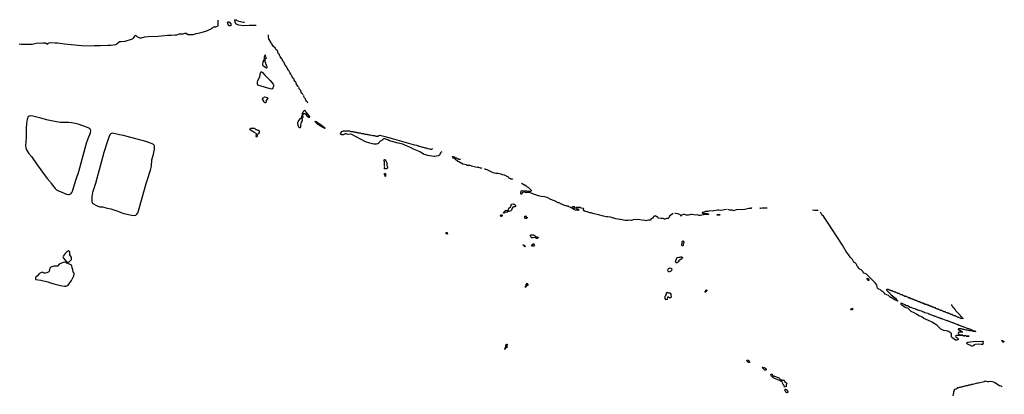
# Model space of a CAD drawing. Header units: inches. Extents: x 2547364 to 2752884, y 552026 to 708734.
# Tile 29 of 85: x 2656386 to 2685430, y 593773 to 604834. Entities that reach past the tile are written whole.
import ezdxf

# ---------------------------------------------------------------- set-up
doc = ezdxf.new("R2010")
doc.units = ezdxf.units.IN
doc.header["$MEASUREMENT"] = 0
for name, color, linetype in [('C6559', 7, 'Continuous'), ('C6569', 7, 'Continuous'), ('C6579', 7, 'Continuous'), ('C6589', 7, 'Continuous'), ('C6650', 7, 'Continuous'), ('C6660', 7, 'Continuous'), ('C6670', 7, 'Continuous')]:
    doc.layers.add(name, color=color, linetype=linetype)

msp = doc.modelspace()

# ---------------------------------------------------------------- linework, layer by layer
at = {"layer": 'C6559', "color": 6, "elevation": 100}
for points in [[(2657317, 600000), (2657430, 599849), (2657472, 599812), (2657510, 599790), (2657630, 599746), (2657770, 599681), (2657830, 599669), (2657850, 599672), (2657890, 599690), (2657927, 599730), (2657948, 599772), (2658013, 600000)], [(2658618, 600000), (2658584, 599876), (2658534, 599730), (2658509, 599609), (2658516, 599476), (2658527, 599430), (2658543, 599410), (2658650, 599349), (2658693, 599330), (2658752, 599312), (2658827, 599307), (2658970, 599270), (2659070, 599252), (2659282, 599182), (2659330, 599164), (2659396, 599130), (2659454, 599110), (2659690, 599059), (2659770, 599050), (2659810, 599061), (2659844, 599090), (2659870, 599133), (2659890, 599187), (2660000, 599579)]]:
    msp.add_lwpolyline(points, dxfattribs=at)
for points in [[(2657830, 598005), (2657770, 597967), (2657730, 597930), (2657670, 597856), (2657663, 597830), (2657682, 597790), (2657767, 597687), (2657780, 597680), (2657810, 597673), (2657830, 597675), (2657850, 597684), (2657897, 597730), (2657910, 597750), (2657912, 597810), (2657905, 597830), (2657868, 597890), (2657863, 597910), (2657867, 597967), (2657863, 597983), (2657850, 598004)], [(2657712, 597672), (2657665, 597670), (2657617, 597643), (2657550, 597619), (2657513, 597567), (2657500, 597560), (2657470, 597557), (2657390, 597560), (2657306, 597530), (2657290, 597521), (2657278, 597502), (2657254, 597406), (2657248, 597392), (2657230, 597376), (2657190, 597356), (2657150, 597350), (2657110, 597355), (2657050, 597375), (2657010, 597361), (2656970, 597341), (2656950, 597324), (2656916, 597284), (2656859, 597230), (2656848, 597210), (2656848, 597188), (2656854, 597174), (2656865, 597165), (2657010, 597142), (2657214, 597090), (2657290, 597062), (2657390, 597035), (2657590, 596988), (2657693, 596967), (2657750, 596966), (2657810, 596991), (2657850, 597034), (2657910, 597130), (2657960, 597230), (2657985, 597270), (2657996, 597316), (2657988, 597348), (2657960, 597390), (2657949, 597449), (2657930, 597510), (2657924, 597570), (2657913, 597590), (2657870, 597603), (2657810, 597634), (2657770, 597646), (2657744, 597664)]]:
    msp.add_lwpolyline(points, close=True, dxfattribs=at)
at = {"layer": 'C6569', "color": 6}
msp.add_line((2660000, 599579, 100), (2660118, 600000, 100), dxfattribs=at)
msp.add_lwpolyline([(2669010, 598506), (2668968, 598510), (2668968, 598550), (2668990, 598554), (2668994, 598550), (2668998, 598518), (2669010, 598514)], close=True, dxfattribs=at)
at = {"layer": 'C6579', "color": 6}
for points in [[(2675661, 599110), (2675590, 599063), (2675550, 599030), (2675530, 598988), (2675510, 598962), (2675470, 598964), (2675430, 598949), (2675410, 598949), (2675370, 598966), (2675310, 598963), (2675230, 598979), (2675209, 598990), (2675170, 599028), (2675146, 599030), (2675142, 599042), (2675130, 599046), (2675118, 599042), (2675114, 599030), (2675096, 599024), (2675074, 599006), (2675050, 598979), (2675011, 598950), (2674982, 598918), (2674930, 598917), (2674890, 598902), (2674870, 598900), (2674828, 598908), (2674750, 598912), (2674610, 598938), (2674569, 598929), (2674510, 598933), (2674430, 598910), (2674370, 598916), (2674330, 598910), (2674250, 598910), (2674110, 598930), (2674090, 598936), (2673968, 598950), (2673810, 599005), (2673726, 599010), (2673698, 599018), (2673608, 599030), (2673455, 599075), (2673368, 599090), (2673289, 599110), (2673247, 599127), (2673208, 599130), (2673130, 599164), (2673070, 599170), (2673034, 599190), (2673008, 599230), (2673026, 599250), (2673022, 599262), (2672950, 599268), (2672942, 599282), (2672930, 599286), (2672810, 599286), (2672798, 599282), (2672794, 599270), (2672798, 599258), (2672810, 599254), (2672870, 599254), (2672878, 599230), (2672871, 599210), (2672850, 599203), (2672786, 599210), (2672729, 599230), (2672727, 599247), (2672713, 599247), (2672706, 599250), (2672702, 599262), (2672666, 599270), (2672662, 599282), (2672648, 599288), (2672626, 599290), (2672622, 599302), (2672586, 599310), (2672582, 599322), (2672567, 599327), (2672526, 599330), (2672410, 599370), (2672400, 599380), (2672370, 599390), (2672303, 599423), (2672269, 599430), (2672229, 599450), (2672207, 599467), (2672049, 599530), (2671942, 599582), (2671870, 599606), (2671770, 599612), (2671690, 599632), (2671570, 599673), (2671504, 599704), (2671469, 599710), (2671446, 599726), (2671410, 599729), (2671350, 599721), (2671250, 599741), (2671211, 599729), (2671202, 599690), (2671195, 599685), (2671190, 599682), (2671170, 599689), (2671165, 599710), (2671170, 599731), (2671183, 599750), (2671181, 599770), (2671190, 599790), (2671210, 599790), (2671250, 599778), (2671310, 599785), (2671339, 599779), (2671350, 599772), (2671467, 599773), (2671482, 599778), (2671486, 599790), (2671408, 599870), (2671369, 599889), (2671350, 599909), (2671330, 599915), (2671285, 599945), (2671269, 599950), (2671262, 599962), (2671208, 599990), (2671198, 600000)], [(2677234, 599230), (2677070, 599202), (2677010, 599210), (2676971, 599209), (2676810, 599177), (2676730, 599189), (2676686, 599174), (2676613, 599167), (2676590, 599148), (2676570, 599148), (2676550, 599138), (2676522, 599138), (2676514, 599130), (2676530, 599122), (2676550, 599122), (2676570, 599112), (2676670, 599111), (2676714, 599090), (2676690, 599082), (2676610, 599084), (2676570, 599079), (2676552, 599070), (2676468, 599052), (2676430, 599053), (2676370, 599069), (2676330, 599062), (2676268, 599070), (2676210, 599084), (2676179, 599081), (2676150, 599070), (2676110, 599061), (2676050, 599061), (2675999, 599079), (2675970, 599082), (2675931, 599070), (2675910, 599048), (2675894, 599046), (2675890, 599029), (2675886, 599050), (2675859, 599079), (2675803, 599103), (2675730, 599109), (2675716, 599116)], [(2677977, 599290), (2677950, 599263), (2677890, 599257), (2677772, 599230), (2677530, 599225), (2677517, 599223), (2677470, 599199), (2677450, 599195), (2677430, 599198), (2677408, 599208), (2677328, 599210), (2677272, 599232)], [(2678434, 599270), (2678291, 599269), (2678250, 599255), (2678229, 599269), (2678234, 599290)], [(2679937, 599203), (2679830, 599200), (2679770, 599210)]]:
    msp.add_lwpolyline(points, dxfattribs=at)
for points in [[(2670990, 599308), (2670951, 599309), (2670937, 599303), (2670913, 599267), (2670890, 599215), (2670870, 599190), (2670814, 599170), (2670791, 599169), (2670770, 599149), (2670730, 599149), (2670701, 599139), (2670690, 599129), (2670670, 599118), (2670649, 599130), (2670696, 599184), (2670728, 599212), (2670770, 599198), (2670795, 599205), (2670809, 599230), (2670809, 599251), (2670815, 599265), (2670868, 599310), (2670878, 599330), (2670880, 599360), (2670908, 599390), (2670945, 599395), (2670970, 599392), (2670997, 599370), (2671019, 599330), (2671010, 599315)], [(2672750, 599306), (2672690, 599306), (2672678, 599302), (2672674, 599290), (2672678, 599278), (2672690, 599274), (2672750, 599274), (2672762, 599278), (2672766, 599290), (2672762, 599302)], [(2670590, 599026), (2670570, 599046), (2670570, 599052), (2670590, 599072), (2670610, 599074), (2670620, 599060), (2670620, 599040), (2670610, 599026)], [(2671310, 598969), (2671290, 598989), (2671290, 599031), (2671310, 599042), (2671330, 599018), (2671339, 598999), (2671351, 598990), (2671350, 598969)], [(2677050, 599069), (2676946, 599070), (2677050, 599074)], [(2671650, 598369), (2671630, 598374), (2671590, 598401), (2671530, 598389), (2671490, 598393), (2671469, 598409), (2671463, 598423), (2671455, 598450), (2671458, 598470), (2671475, 598485), (2671530, 598484), (2671565, 598470), (2671614, 598434), (2671690, 598414), (2671691, 598410), (2671680, 598400), (2671676, 598390)], [(2671290, 598129), (2671287, 598147), (2671270, 598149), (2671266, 598166), (2671248, 598170), (2671246, 598190), (2671250, 598194), (2671258, 598178), (2671270, 598174), (2671278, 598158), (2671290, 598154), (2671294, 598130)], [(2671550, 598149), (2671506, 598150), (2671496, 598156), (2671489, 598170), (2671530, 598212), (2671550, 598214), (2671555, 598195), (2671571, 598170)], [(2675950, 598149), (2675930, 598155), (2675919, 598170), (2675914, 598190), (2675927, 598250), (2675929, 598290), (2675950, 598306), (2675970, 598291), (2675973, 598270), (2675957, 598210), (2675961, 598170)], [(2675770, 597653), (2675750, 597655), (2675739, 597670), (2675733, 597690), (2675737, 597710), (2675765, 597770), (2675774, 597806), (2675790, 597816), (2675830, 597826), (2675865, 597825), (2675890, 597831), (2675911, 597831), (2675930, 597818), (2675934, 597810), (2675930, 597782), (2675831, 597710), (2675810, 597681), (2675790, 597665)], [(2675530, 597388), (2675510, 597406), (2675506, 597450), (2675510, 597471), (2675524, 597490), (2675550, 597502), (2675570, 597503), (2675610, 597491), (2675621, 597470), (2675611, 597430), (2675590, 597409), (2675550, 597388)], [(2671310, 596926), (2671308, 596970), (2671322, 596978), (2671327, 596993), (2671328, 597030), (2671346, 597034), (2671346, 597046), (2671352, 597052), (2671358, 597038), (2671372, 597030), (2671374, 596990), (2671338, 596982), (2671330, 596946), (2671318, 596942)], [(2675550, 596626), (2675530, 596646), (2675498, 596642), (2675490, 596569), (2675450, 596566), (2675442, 596582), (2675430, 596586), (2675426, 596610), (2675429, 596671), (2675447, 596693), (2675450, 596714), (2675462, 596718), (2675468, 596772), (2675482, 596778), (2675490, 596792), (2675498, 596778), (2675510, 596774), (2675570, 596771), (2675574, 596754), (2675590, 596752), (2675591, 596710), (2675598, 596690), (2675602, 596650), (2675590, 596626)], [(2676630, 596789), (2676609, 596789), (2676610, 596814), (2676622, 596818), (2676630, 596852), (2676650, 596854), (2676654, 596850), (2676652, 596830), (2676638, 596822)], [(2670690, 595106), (2670689, 595110), (2670706, 595114), (2670710, 595152), (2670726, 595154), (2670730, 595234), (2670742, 595238), (2670749, 595251), (2670770, 595254), (2670770, 595228), (2670754, 595226), (2670752, 595150), (2670718, 595142), (2670710, 595108)], [(2677910, 594709), (2677889, 594710), (2677850, 594742), (2677838, 594770), (2677848, 594790), (2677870, 594785), (2677890, 594771), (2677912, 594728), (2677914, 594710)], [(2678390, 594489), (2678369, 594490), (2678308, 594550), (2678306, 594566), (2678294, 594566), (2678288, 594572), (2678334, 594570), (2678370, 594555), (2678390, 594539), (2678407, 594510), (2678402, 594498)], [(2678950, 593989), (2678934, 594030), (2678894, 594070), (2678889, 594091), (2678895, 594110), (2678889, 594130), (2678849, 594150), (2678805, 594185), (2678750, 594197), (2678616, 594256), (2678562, 594310), (2678550, 594328), (2678548, 594372), (2678570, 594371), (2678607, 594327), (2678630, 594311), (2678652, 594310), (2678730, 594276), (2678770, 594267), (2678790, 594254), (2678819, 594219), (2678890, 594196), (2678931, 594191), (2678945, 594170), (2678951, 594150), (2679010, 594114), (2679016, 594090), (2678999, 594050), (2678991, 594009)], [(2679030, 593815), (2678990, 593834), (2678972, 593852), (2678961, 593899), (2678961, 593910), (2678970, 593925), (2678990, 593926), (2679030, 593898), (2679047, 593850), (2679044, 593836)]]:
    msp.add_lwpolyline(points, close=True, dxfattribs=at)
at = {"layer": 'C6589', "color": 6}
for points in [[(2683876, 596424), (2683874, 596410), (2683878, 596398), (2683894, 596390), (2683898, 596358), (2683913, 596353), (2683918, 596338), (2683933, 596333), (2683938, 596318), (2683953, 596313), (2683958, 596298), (2683973, 596293), (2683978, 596258), (2683993, 596253), (2683998, 596238), (2684013, 596233), (2684018, 596218), (2684033, 596213), (2684038, 596198), (2684053, 596193), (2684058, 596178), (2684073, 596173), (2684078, 596158), (2684093, 596153), (2684098, 596138), (2684113, 596133), (2684118, 596118), (2684133, 596113), (2684138, 596078), (2684153, 596073), (2684158, 596058), (2684173, 596053), (2684178, 596038), (2684193, 596033), (2684198, 596018), (2684213, 596013), (2684213, 596007), (2684150, 596006), (2684142, 596022), (2684107, 596027), (2684102, 596042), (2684090, 596046), (2684050, 596046), (2684042, 596062), (2684007, 596067), (2684002, 596082), (2683990, 596086), (2683950, 596086), (2683942, 596102), (2683907, 596107), (2683902, 596122), (2683890, 596126), (2683850, 596126), (2683842, 596142), (2683807, 596147), (2683802, 596162), (2683790, 596166), (2683750, 596166), (2683742, 596182), (2683707, 596187), (2683702, 596202), (2683690, 596206), (2683650, 596206), (2683642, 596222), (2683607, 596227), (2683602, 596242), (2683590, 596246), (2683550, 596246), (2683542, 596262), (2683510, 596266), (2683502, 596282), (2683490, 596286), (2683450, 596286), (2683442, 596302), (2683407, 596307), (2683402, 596322), (2683390, 596326), (2683350, 596326), (2683342, 596342), (2683307, 596347), (2683302, 596362), (2683290, 596366), (2683250, 596366), (2683242, 596382), (2683207, 596387), (2683202, 596402), (2683190, 596406), (2683150, 596406), (2683142, 596422), (2683130, 596426), (2683090, 596426), (2683082, 596442), (2683047, 596447), (2683042, 596462), (2683030, 596466), (2682990, 596466), (2682982, 596482), (2682947, 596487), (2682942, 596502), (2682930, 596506), (2682890, 596506), (2682882, 596522), (2682847, 596527), (2682842, 596542), (2682830, 596546), (2682790, 596546), (2682782, 596562), (2682747, 596567), (2682742, 596582), (2682730, 596586), (2682690, 596586), (2682682, 596602), (2682647, 596607), (2682642, 596622), (2682630, 596626), (2682590, 596626), (2682582, 596642), (2682547, 596647), (2682542, 596662), (2682530, 596666), (2682490, 596666), (2682482, 596682), (2682447, 596687), (2682442, 596702), (2682430, 596706), (2682390, 596706), (2682382, 596722), (2682347, 596727), (2682342, 596742), (2682330, 596746), (2682290, 596746), (2682282, 596762), (2682247, 596767), (2682242, 596782), (2682230, 596786), (2682190, 596786), (2682182, 596802), (2682147, 596807), (2682142, 596822), (2682130, 596826), (2682090, 596826), (2682082, 596842), (2682070, 596846), (2682030, 596846), (2682022, 596862), (2682010, 596866), (2681970, 596866), (2681958, 596862), (2681954, 596850), (2682014, 596790), (2682025, 596785), (2682034, 596770), (2682045, 596765), (2682054, 596750), (2682065, 596745), (2682072, 596730), (2682092, 596710), (2682218, 596610), (2682252, 596570), (2682254, 596554), (2682274, 596550), (2682278, 596538), (2682290, 596534), (2682290, 596528), (2682270, 596529), (2682267, 596547), (2682253, 596547), (2682236, 596556), (2682210, 596557), (2682145, 596605), (2682090, 596627), (2682070, 596630), (2682010, 596689), (2681914, 596734), (2681889, 596770), (2681859, 596799), (2681850, 596806), (2681829, 596810), (2681779, 596859), (2681730, 596877), (2681710, 596889), (2681690, 596909), (2681677, 596950), (2681669, 597009), (2681622, 597062), (2681610, 597069), (2681604, 597084), (2681476, 597216), (2681390, 597290), (2681361, 597321), (2681330, 597344), (2681290, 597346), (2681274, 597354), (2681263, 597390), (2681241, 597421), (2681210, 597449), (2681182, 597462), (2681148, 597488), (2681098, 597550), (2681062, 597622), (2681033, 597653), (2680996, 597676), (2680978, 597698), (2680949, 597750), (2680880, 597820), (2680830, 597902), (2680783, 597963), (2680760, 598000), (2680750, 598028), (2680739, 598039), (2680655, 598175), (2680210, 598858), (2680137, 598977), (2680096, 599036), (2680049, 599070), (2680009, 599151)], [(2683926, 593730), (2683927, 593787), (2683930, 593794), (2683942, 593798), (2683946, 593810), (2683946, 593870), (2683962, 593878), (2683966, 593890), (2683966, 593930), (2684022, 593938), (2684026, 593950), (2684047, 593953), (2684050, 593971), (2684089, 593971), (2684110, 593982), (2684130, 593982), (2684150, 593991), (2684188, 593992), (2684226, 594010), (2684250, 594011), (2684306, 594030), (2684346, 594034), (2684386, 594050), (2684430, 594055), (2684470, 594070), (2684506, 594074), (2684650, 594110), (2684670, 594111), (2684832, 594148), (2684870, 594171), (2684883, 594163), (2684930, 594153), (2684970, 594150), (2685030, 594160), (2685110, 594140), (2685150, 594122), (2685290, 594033), (2685330, 594025), (2685350, 594010), (2685354, 593990)]]:
    msp.add_lwpolyline(points, dxfattribs=at)
for points in [[(2681430, 597129), (2681410, 597134), (2681390, 597150), (2681378, 597190), (2681384, 597196), (2681390, 597198), (2681410, 597181), (2681430, 597156), (2681434, 597146)], [(2680910, 596266), (2680906, 596270), (2680906, 596290), (2680922, 596298), (2680929, 596311), (2680950, 596312), (2680954, 596290), (2680950, 596268)], [(2684590, 595626), (2684510, 595629), (2684502, 595642), (2684490, 595646), (2684409, 595649), (2684396, 595656), (2684370, 595658), (2684348, 595668), (2684309, 595669), (2684250, 595688), (2684210, 595688), (2684170, 595706), (2684090, 595706), (2684078, 595702), (2684074, 595690), (2684078, 595678), (2684110, 595674), (2684118, 595658), (2684150, 595654), (2684158, 595638), (2684173, 595633), (2684178, 595618), (2684194, 595610), (2684190, 595606), (2684090, 595606), (2684078, 595602), (2684074, 595570), (2684078, 595558), (2684093, 595553), (2684098, 595538), (2684110, 595534), (2684190, 595534), (2684198, 595518), (2684210, 595514), (2684290, 595514), (2684294, 595506), (2684258, 595502), (2684250, 595488), (2684228, 595488), (2684222, 595502), (2684210, 595506), (2684010, 595506), (2683998, 595502), (2683994, 595490), (2684002, 595470), (2684031, 595451), (2684071, 595410), (2684071, 595390), (2684030, 595370), (2683990, 595375), (2683881, 595450), (2683864, 595490), (2683869, 595510), (2683869, 595569), (2683862, 595582), (2683846, 595590), (2683842, 595602), (2683828, 595608), (2683810, 595609), (2683786, 595626), (2683726, 595646), (2683650, 595654), (2683601, 595681), (2683556, 595696), (2683520, 595740), (2683438, 595818), (2683313, 595890), (2683301, 595901), (2683197, 595957), (2683055, 596015), (2683009, 596049), (2682970, 596070), (2682910, 596092), (2682842, 596142), (2682770, 596181), (2682681, 596221), (2682601, 596301), (2682590, 596309), (2682510, 596337), (2682410, 596410), (2682390, 596430), (2682386, 596450), (2682389, 596471), (2682410, 596466), (2682470, 596431), (2682501, 596421), (2682550, 596391), (2682571, 596391), (2682651, 596351), (2682674, 596350), (2682710, 596331), (2682790, 596305), (2682811, 596291), (2682845, 596285), (2682870, 596271), (2682890, 596271), (2682910, 596258), (2683010, 596225), (2683031, 596211), (2683054, 596210), (2683090, 596191), (2683170, 596165), (2683191, 596151), (2683214, 596150), (2683250, 596131), (2683330, 596105), (2683351, 596091), (2683374, 596090), (2683410, 596071), (2683490, 596045), (2683511, 596031), (2683534, 596030), (2683570, 596011), (2683590, 596011), (2683610, 595998), (2683710, 595965), (2683730, 595952), (2683754, 595950), (2683790, 595931), (2683870, 595905), (2683890, 595892), (2683914, 595890), (2683950, 595871), (2684030, 595845), (2684050, 595832), (2684074, 595830), (2684097, 595817), (2684174, 595790), (2684210, 595772), (2684234, 595770), (2684257, 595757), (2684334, 595730), (2684370, 595712), (2684390, 595711), (2684430, 595692), (2684450, 595691), (2684470, 595672), (2684494, 595670), (2684498, 595658), (2684513, 595653), (2684550, 595651), (2684558, 595638), (2684594, 595630)], [(2684390, 595486), (2684310, 595488), (2684306, 595494), (2684387, 595493), (2684394, 595490)], [(2684770, 595242), (2684748, 595248), (2684670, 595253), (2684571, 595249), (2684534, 595230), (2684530, 595209), (2684490, 595193), (2684470, 595195), (2684410, 595228), (2684349, 595250), (2684324, 595270), (2684322, 595290), (2684358, 595310), (2684510, 595330), (2684770, 595342), (2684790, 595332), (2684812, 595330), (2684798, 595322), (2684794, 595310), (2684794, 595290), (2684810, 595274), (2684810, 595266), (2684790, 595248)], [(2685410, 595310), (2685390, 595310), (2685367, 595330), (2685355, 595350), (2685360, 595360), (2685370, 595365), (2685430, 595330)]]:
    msp.add_lwpolyline(points, close=True, dxfattribs=at)
at = {"layer": 'C6650', "color": 6}
msp.add_lwpolyline([(2660000, 604297), (2659970, 604289), (2659930, 604292), (2659910, 604299), (2659851, 604330), (2659818, 604358), (2659790, 604363), (2659772, 604348), (2659730, 604287), (2659710, 604268), (2659677, 604250), (2659490, 604191), (2659370, 604184), (2659330, 604176), (2659250, 604112), (2659210, 604093), (2659070, 604070), (2658990, 604072), (2658770, 604059), (2658582, 604058), (2658470, 604050), (2658210, 604058), (2657707, 604107), (2657570, 604130), (2657497, 604137), (2657430, 604137), (2657290, 604147), (2657250, 604144), (2657225, 604135), (2657190, 604106), (2657179, 604119), (2657150, 604137), (2657070, 604145), (2656990, 604135), (2656930, 604139), (2656870, 604135), (2656830, 604125), (2656790, 604107), (2656750, 604100), (2656570, 604098), (2656437, 604103), (2656370, 604116)], dxfattribs=at)
at = {"layer": 'C6650', "color": 6, "elevation": 100}
for points in [[(2658013, 600000), (2658050, 600127), (2658130, 600356), (2658359, 601190), (2658406, 601330), (2658472, 601490), (2658480, 601550), (2658471, 601590), (2658456, 601610), (2658430, 601629), (2658382, 601650), (2658113, 601750), (2658030, 601769), (2657910, 601790), (2657830, 601798), (2657590, 601803), (2657475, 601815), (2657225, 601865), (2657007, 601927), (2656770, 601985), (2656710, 601995), (2656666, 601990), (2656634, 601966), (2656613, 601927), (2656599, 601850), (2656581, 601650), (2656573, 601513), (2656577, 601430), (2656574, 601350), (2656557, 601110), (2656567, 601050), (2656591, 600990), (2656650, 600894), (2656737, 600790), (2656905, 600550), (2657199, 600150), (2657290, 600037), (2657317, 600000)], [(2660000, 601263), (2659923, 601283), (2659450, 601417), (2659330, 601432), (2659250, 601455), (2659110, 601480), (2659090, 601478), (2659070, 601464), (2659044, 601430), (2659008, 601332), (2658971, 601251), (2658869, 600910), (2658618, 600000)]]:
    msp.add_lwpolyline(points, dxfattribs=at)
at = {"layer": 'C6660', "color": 6}
for points in [[(2662230, 604822), (2662234, 604814), (2662226, 604746), (2662233, 604670), (2662230, 604649), (2662211, 604630), (2662162, 604618), (2662150, 604609), (2662142, 604622), (2662130, 604626), (2662118, 604622), (2662114, 604610), (2662090, 604606), (2662074, 604590), (2662058, 604582), (2662051, 604570), (2662036, 604564), (2662022, 604550), (2661871, 604490), (2661690, 604432), (2661586, 604414), (2661492, 604390), (2661425, 604385), (2661346, 604390), (2661342, 604402), (2661310, 604406), (2661302, 604422), (2661250, 604428), (2661194, 604410), (2661090, 604402), (2661010, 604378), (2660973, 604373), (2660850, 604364), (2660750, 604370), (2660470, 604333), (2660173, 604327), (2660065, 604315), (2660000, 604297)], [(2663357, 604663), (2663150, 604662), (2662993, 604653), (2662849, 604670), (2662790, 604692), (2662764, 604710), (2662750, 604729), (2662745, 604765), (2662730, 604808), (2662730, 604830), (2662754, 604834), (2662769, 604831)], [(2662770, 604830), (2662790, 604810), (2662850, 604790), (2662990, 604759), (2663021, 604759)], [(2664610, 602854), (2664590, 602875), (2664553, 602930), (2664527, 602987), (2664507, 603010), (2664485, 603050), (2664479, 603079), (2664450, 603110), (2664424, 603150), (2664400, 603200), (2664390, 603210), (2664385, 603230), (2664350, 603274), (2664329, 603330), (2664309, 603350), (2664290, 603379), (2664266, 603430), (2664210, 603514), (2664186, 603570), (2664152, 603612), (2664129, 603670), (2664110, 603689), (2664070, 603749), (2664049, 603790), (2664045, 603810), (2664025, 603830), (2663999, 603870), (2663996, 603896), (2663989, 603910), (2663964, 603930), (2663954, 603950), (2663935, 603970), (2663928, 603990), (2663886, 604030), (2663882, 604042), (2663870, 604046), (2663850, 604068), (2663822, 604122), (2663810, 604129), (2663804, 604150), (2663733, 604273), (2663722, 604330), (2663723, 604370), (2663730, 604390)], [(2664750, 602614), (2664734, 602630), (2664727, 602647), (2664710, 602665), (2664690, 602699), (2664679, 602739), (2664649, 602770), (2664634, 602794), (2664627, 602810), (2664624, 602836)], [(2664890, 602379), (2664879, 602390), (2664879, 602399), (2664850, 602429), (2664830, 602459), (2664819, 602499), (2664790, 602530), (2664770, 602569), (2664769, 602591)], [(2668838, 600930), (2668819, 600921), (2668799, 600901), (2668780, 600850), (2668770, 600837), (2668730, 600815), (2668630, 600790), (2668610, 600790), (2668476, 600816), (2668430, 600820), (2668319, 600850), (2668207, 600927), (2668150, 600948), (2668096, 600976), (2668005, 601010), (2667916, 601056), (2667770, 601118), (2667690, 601162), (2667549, 601189), (2667329, 601250), (2667276, 601270), (2667249, 601289), (2667160, 601320), (2667150, 601323), (2667122, 601318), (2667070, 601272), (2667019, 601250), (2667001, 601230), (2666979, 601190), (2666950, 601170), (2666910, 601162), (2666830, 601160), (2666710, 601190), (2666590, 601232), (2666184, 601444), (2666130, 601453), (2666070, 601447), (2666020, 601460), (2665990, 601461), (2665964, 601456), (2665930, 601433), (2665889, 601430), (2665849, 601450), (2665846, 601470), (2665855, 601485), (2665866, 601490), (2665862, 601502), (2665846, 601510), (2665850, 601514), (2665882, 601518), (2665890, 601534), (2665922, 601538), (2665930, 601552), (2665970, 601551), (2665990, 601542), (2666012, 601552), (2666110, 601551), (2666150, 601532), (2666210, 601531), (2666230, 601522), (2666250, 601522), (2666270, 601512), (2666308, 601512), (2666330, 601502), (2666350, 601502), (2666370, 601492), (2666430, 601491), (2666470, 601472), (2666530, 601471), (2666570, 601452), (2666630, 601451), (2666650, 601442), (2666670, 601442), (2666690, 601432), (2666728, 601432), (2666764, 601424), (2666790, 601412), (2666850, 601411), (2666890, 601392), (2666947, 601393), (2666962, 601398), (2666970, 601414), (2666990, 601414), (2667010, 601422), (2667050, 601416), (2667170, 601387), (2667210, 601371), (2667230, 601370), (2667274, 601354), (2667370, 601331), (2667991, 601151), (2668088, 601128), (2668130, 601111), (2668150, 601111), (2668270, 601071), (2668290, 601071), (2668350, 601051), (2668374, 601050), (2668411, 601031), (2668470, 601025), (2668490, 601012), (2668510, 601011), (2668548, 601012), (2668562, 601018), (2668566, 601030)], [(2670000, 600454), (2669975, 600455), (2669930, 600469), (2669890, 600470), (2669830, 600479), (2669718, 600510), (2669703, 600523), (2669666, 600530), (2669650, 600538), (2669634, 600530), (2669590, 600530), (2669564, 600544), (2669454, 600570), (2669339, 600639), (2669313, 600650), (2669246, 600706), (2669235, 600710), (2669225, 600725), (2669170, 600750), (2669150, 600794), (2669179, 600799), (2669184, 600796)], [(2669192, 600790), (2669217, 600777), (2669230, 600762), (2669250, 600752), (2669272, 600752), (2669290, 600734), (2669313, 600733), (2669330, 600714), (2669384, 600716)]]:
    msp.add_lwpolyline(points, dxfattribs=at)
for points in [[(2662570, 604648), (2662550, 604666), (2662535, 604695), (2662516, 604750), (2662529, 604770), (2662551, 604770), (2662570, 604759), (2662611, 604710), (2662614, 604650), (2662610, 604648)], [(2663670, 603406), (2663650, 603409), (2663640, 603420), (2663589, 603450), (2663562, 603482), (2663554, 603510), (2663554, 603530), (2663564, 603570), (2663570, 603591), (2663585, 603615), (2663590, 603651), (2663608, 603652), (2663610, 603734), (2663629, 603771), (2663630, 603794), (2663631, 603771), (2663651, 603730), (2663654, 603690), (2663650, 603686), (2663618, 603682), (2663614, 603670), (2663614, 603590), (2663632, 603572), (2663634, 603530), (2663652, 603510), (2663652, 603490), (2663672, 603450), (2663674, 603410)], [(2663810, 602787), (2663708, 602810), (2663610, 602843), (2663508, 602870), (2663410, 602905), (2663399, 602950), (2663405, 603010), (2663410, 603030), (2663466, 603154), (2663490, 603265), (2663510, 603306), (2663550, 603271), (2663614, 603194), (2663770, 603037), (2663867, 602930), (2663873, 602910), (2663870, 602859), (2663850, 602819), (2663830, 602793)], [(2663630, 602377), (2663610, 602390), (2663590, 602409), (2663585, 602425), (2663548, 602490), (2663549, 602511), (2663566, 602514), (2663569, 602531), (2663590, 602534), (2663610, 602554), (2663650, 602551), (2663675, 602535), (2663694, 602530), (2663702, 602522), (2663705, 602510), (2663696, 602504), (2663691, 602490), (2663678, 602482), (2663658, 602450), (2663650, 602384)], [(2664937, 601943), (2664910, 601950), (2664902, 601962), (2664890, 601970), (2664853, 602010), (2664837, 602037), (2664810, 602054), (2664790, 602059), (2664766, 602054), (2664742, 602038), (2664731, 602010), (2664739, 601970), (2664738, 601950), (2664730, 601938), (2664712, 601928), (2664719, 601870), (2664715, 601850), (2664691, 601810), (2664679, 601761), (2664671, 601710), (2664671, 601669), (2664650, 601646), (2664630, 601646), (2664597, 601710), (2664599, 601730), (2664590, 601758), (2664586, 601790), (2664590, 601810), (2664607, 601833), (2664610, 601850), (2664624, 601856), (2664670, 601913), (2664684, 601916), (2664690, 601931), (2664702, 601938), (2664710, 601991), (2664723, 601997), (2664729, 602011), (2664730, 602071), (2664740, 602080), (2664750, 602110), (2664761, 602119), (2664770, 602145), (2664790, 602165), (2664819, 602119), (2664830, 602111), (2664836, 602096), (2664890, 602030), (2664931, 601970), (2664934, 601954), (2664942, 601950)], [(2665374, 601626), (2665364, 601630), (2665359, 601639), (2665330, 601650), (2665321, 601661), (2665230, 601710), (2665185, 601745), (2665170, 601752), (2665110, 601810), (2665102, 601830), (2665105, 601835), (2665130, 601831), (2665251, 601750), (2665378, 601650), (2665381, 601641), (2665394, 601630), (2665390, 601628)], [(2663248, 601632), (2663310, 601634), (2663318, 601618), (2663330, 601614), (2663350, 601594), (2663370, 601592), (2663413, 601573), (2663430, 601572), (2663450, 601554), (2663450, 601504), (2663430, 601470), (2663418, 601462), (2663400, 601440), (2663394, 601426), (2663390, 601388), (2663370, 601369), (2663365, 601385), (2663358, 601390), (2663358, 601410), (2663368, 601432), (2663369, 601450), (2663362, 601470), (2663296, 601516), (2663190, 601570), (2663178, 601590), (2663190, 601631), (2663210, 601636)], [(2667150, 600426), (2667146, 600430), (2667149, 600469), (2667158, 600490), (2667149, 600509), (2667146, 600546), (2667144, 600650), (2667129, 600690), (2667150, 600711), (2667170, 600692), (2667182, 600662), (2667210, 600631), (2667216, 600610), (2667211, 600531), (2667236, 600490), (2667238, 600470), (2667231, 600450), (2667210, 600429)], [(2667170, 600206), (2667166, 600210), (2667162, 600242), (2667148, 600250), (2667148, 600290), (2667170, 600294), (2667174, 600290), (2667174, 600210)]]:
    msp.add_lwpolyline(points, close=True, dxfattribs=at)
at = {"layer": 'C6660', "color": 6, "elevation": 100}
msp.add_lwpolyline([(2660118, 600000), (2660143, 600090), (2660246, 600390), (2660273, 600510), (2660285, 600695), (2660330, 600868), (2660360, 601010), (2660365, 601070), (2660359, 601110), (2660349, 601130), (2660330, 601150), (2660293, 601173), (2660248, 601192), (2660110, 601235), (2660000, 601263)], dxfattribs=at)
at = {"layer": 'C6670', "color": 6}
msp.add_line((2671198, 600000), (2671189, 600010), dxfattribs=at)
for points in [[(2670021, 600459), (2670010, 600454), (2670000, 600454)], [(2670923, 600137), (2670921, 600130), (2670907, 600127), (2670878, 600130), (2670850, 600141), (2670829, 600150), (2670802, 600182), (2670769, 600209), (2670710, 600230), (2670684, 600244), (2670629, 600250), (2670590, 600270), (2670544, 600284), (2670492, 600292), (2670430, 600295), (2670350, 600312), (2670177, 600397), (2670129, 600410), (2670098, 600430)]]:
    msp.add_lwpolyline(points, dxfattribs=at)

doc.saveas('drawing.dxf')
